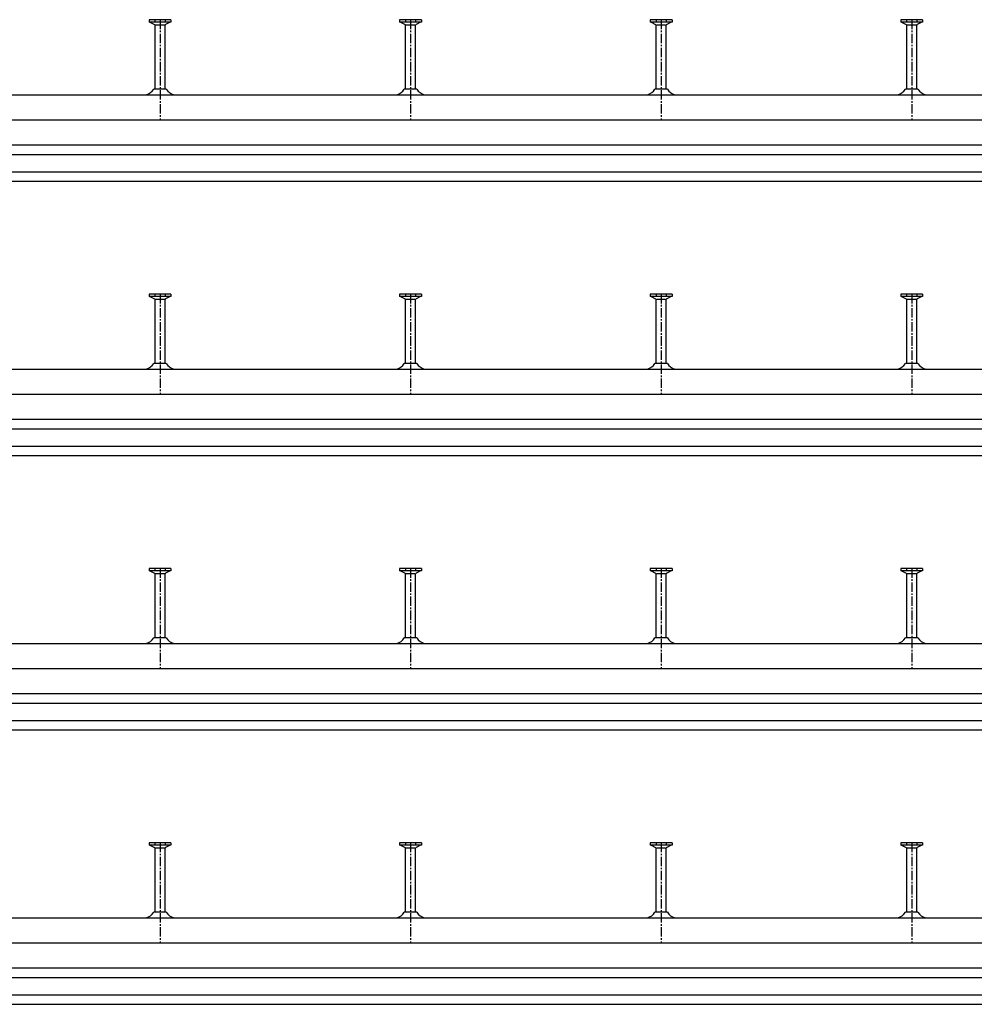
# Model space of a CAD drawing. Header units: millimetres. Extents: x -218 to 5901, y -4888 to 2743.
# Tile 18 of 25: x 544 to 1306, y -946 to -160. Entities that reach past the tile are written whole.
import ezdxf

# ---------------------------------------------------------------- set-up
doc = ezdxf.new("R2010")
doc.units = ezdxf.units.MM
doc.header["$LTSCALE"] = 10
doc.linetypes.add('MITTE2', pattern=[1.125, 0.75, -0.125, 0.125, -0.125])
doc.layers.add('HALFEN', color=2, linetype='CONTINUOUS')

msp = doc.modelspace()

# ---------------------------------------------------------------- linework, layer by layer
at = {"layer": 'HALFEN'}
for p, q in [((664.98, -159.75), (647.52, -159.75)), ((647.52, -159.75), (647.52, -161.65)), ((664.98, -161.65), (647.52, -161.65)), ((648.25, -161.65), (651.82, -163.53)), ((652.18, -159.75), (652.18, -161.4)), ((652.25, -215.14), (652.25, -164.23)), ((652.77, -163.75), (659.73, -163.75)), ((660.25, -215.14), (660.25, -164.23)), ((660.32, -159.75), (660.32, -161.4)), ((664.25, -161.65), (660.68, -163.53)), ((664.98, -159.75), (664.98, -161.65)), ((864.98, -159.75), (847.52, -159.75)), ((847.52, -159.75), (847.52, -161.65)), ((864.98, -161.65), (847.52, -161.65)), ((848.25, -161.65), (851.82, -163.53)), ((852.18, -159.75), (852.18, -161.4)), ((852.25, -215.14), (852.25, -164.23)), ((852.77, -163.75), (859.73, -163.75)), ((860.25, -215.14), (860.25, -164.23)), ((860.32, -159.75), (860.32, -161.4)), ((864.25, -161.65), (860.68, -163.53)), ((864.98, -159.75), (864.98, -161.65)), ((1064.98, -159.75), (1047.52, -159.75)), ((1047.52, -159.75), (1047.52, -161.65)), ((1064.98, -161.65), (1047.52, -161.65)), ((1048.25, -161.65), (1051.82, -163.53)), ((1052.18, -159.75), (1052.18, -161.4)), ((1052.25, -215.14), (1052.25, -164.23)), ((1052.77, -163.75), (1059.73, -163.75)), ((1060.25, -215.14), (1060.25, -164.23)), ((1060.32, -159.75), (1060.32, -161.4)), ((1064.25, -161.65), (1060.68, -163.53)), ((1064.98, -159.75), (1064.98, -161.65)), ((1264.98, -159.75), (1247.52, -159.75)), ((1247.52, -159.75), (1247.52, -161.65)), ((1264.98, -161.65), (1247.52, -161.65)), ((1248.25, -161.65), (1251.82, -163.53)), ((1252.18, -159.75), (1252.18, -161.4)), ((1252.25, -215.14), (1252.25, -164.23)), ((1252.77, -163.75), (1259.73, -163.75)), ((1260.25, -215.14), (1260.25, -164.23)), ((1260.32, -159.75), (1260.32, -161.4)), ((1264.25, -161.65), (1260.68, -163.53)), ((1264.98, -159.75), (1264.98, -161.65)), ((-168.75, -219.75), (1681.25, -219.75)), ((661.24, -215.14), (651.26, -215.14)), ((861.24, -215.14), (851.26, -215.14)), ((1061.24, -215.14), (1051.26, -215.14)), ((1261.24, -215.14), (1251.26, -215.14)), ((-168.75, -239.75), (1681.25, -239.75)), ((-168.75, -259.75), (1681.25, -259.75)), ((-168.75, -267.25), (1681.25, -267.25)), ((-168.75, -281.25), (1681.25, -281.25)), ((-168.75, -288.75), (1681.25, -288.75)), ((664.98, -378.75), (647.52, -378.75)), ((647.52, -378.75), (647.52, -380.65)), ((664.98, -380.65), (647.52, -380.65)), ((648.25, -380.65), (651.82, -382.53)), ((652.18, -378.75), (652.18, -380.4)), ((652.25, -434.14), (652.25, -383.23)), ((652.77, -382.75), (659.73, -382.75)), ((660.25, -434.14), (660.25, -383.23)), ((660.32, -378.75), (660.32, -380.4)), ((664.25, -380.65), (660.68, -382.53)), ((664.98, -378.75), (664.98, -380.65)), ((864.98, -378.75), (847.52, -378.75)), ((847.52, -378.75), (847.52, -380.65)), ((864.98, -380.65), (847.52, -380.65)), ((848.25, -380.65), (851.82, -382.53)), ((852.18, -378.75), (852.18, -380.4)), ((852.25, -434.14), (852.25, -383.23)), ((852.77, -382.75), (859.73, -382.75)), ((860.25, -434.14), (860.25, -383.23)), ((860.32, -378.75), (860.32, -380.4)), ((864.25, -380.65), (860.68, -382.53)), ((864.98, -378.75), (864.98, -380.65)), ((1064.98, -378.75), (1047.52, -378.75)), ((1047.52, -378.75), (1047.52, -380.65)), ((1064.98, -380.65), (1047.52, -380.65)), ((1048.25, -380.65), (1051.82, -382.53)), ((1052.18, -378.75), (1052.18, -380.4)), ((1052.25, -434.14), (1052.25, -383.23)), ((1052.77, -382.75), (1059.73, -382.75)), ((1060.25, -434.14), (1060.25, -383.23)), ((1060.32, -378.75), (1060.32, -380.4)), ((1064.25, -380.65), (1060.68, -382.53)), ((1064.98, -378.75), (1064.98, -380.65)), ((1264.98, -378.75), (1247.52, -378.75)), ((1247.52, -378.75), (1247.52, -380.65)), ((1264.98, -380.65), (1247.52, -380.65)), ((1248.25, -380.65), (1251.82, -382.53)), ((1252.18, -378.75), (1252.18, -380.4)), ((1252.25, -434.14), (1252.25, -383.23)), ((1252.77, -382.75), (1259.73, -382.75)), ((1260.25, -434.14), (1260.25, -383.23)), ((1260.32, -378.75), (1260.32, -380.4)), ((1264.25, -380.65), (1260.68, -382.53)), ((1264.98, -378.75), (1264.98, -380.65)), ((-168.75, -438.75), (1881.25, -438.75)), ((661.24, -434.14), (651.26, -434.14)), ((861.24, -434.14), (851.26, -434.14)), ((1061.24, -434.14), (1051.26, -434.14)), ((1261.24, -434.14), (1251.26, -434.14)), ((-168.75, -458.75), (1881.25, -458.75)), ((-168.75, -478.75), (1881.25, -478.75)), ((-168.75, -486.25), (1881.25, -486.25)), ((-168.75, -500.25), (1881.25, -500.25)), ((-168.75, -507.75), (1881.25, -507.75)), ((664.98, -597.75), (647.52, -597.75)), ((647.52, -597.75), (647.52, -599.65)), ((664.98, -599.65), (647.52, -599.65)), ((648.25, -599.65), (651.82, -601.53)), ((652.18, -597.75), (652.18, -599.4)), ((652.25, -653.14), (652.25, -602.23)), ((652.77, -601.75), (659.73, -601.75)), ((660.25, -653.14), (660.25, -602.23)), ((660.32, -597.75), (660.32, -599.4)), ((664.25, -599.65), (660.68, -601.53)), ((664.98, -597.75), (664.98, -599.65)), ((864.98, -597.75), (847.52, -597.75)), ((847.52, -597.75), (847.52, -599.65)), ((864.98, -599.65), (847.52, -599.65)), ((848.25, -599.65), (851.82, -601.53)), ((852.18, -597.75), (852.18, -599.4)), ((852.25, -653.14), (852.25, -602.23)), ((852.77, -601.75), (859.73, -601.75)), ((860.25, -653.14), (860.25, -602.23)), ((860.32, -597.75), (860.32, -599.4)), ((864.25, -599.65), (860.68, -601.53)), ((864.98, -597.75), (864.98, -599.65)), ((1064.98, -597.75), (1047.52, -597.75)), ((1047.52, -597.75), (1047.52, -599.65)), ((1064.98, -599.65), (1047.52, -599.65)), ((1048.25, -599.65), (1051.82, -601.53)), ((1052.18, -597.75), (1052.18, -599.4)), ((1052.25, -653.14), (1052.25, -602.23)), ((1052.77, -601.75), (1059.73, -601.75)), ((1060.25, -653.14), (1060.25, -602.23)), ((1060.32, -597.75), (1060.32, -599.4)), ((1064.25, -599.65), (1060.68, -601.53)), ((1064.98, -597.75), (1064.98, -599.65)), ((1264.98, -597.75), (1247.52, -597.75)), ((1247.52, -597.75), (1247.52, -599.65)), ((1264.98, -599.65), (1247.52, -599.65)), ((1248.25, -599.65), (1251.82, -601.53)), ((1252.18, -597.75), (1252.18, -599.4)), ((1252.25, -653.14), (1252.25, -602.23)), ((1252.77, -601.75), (1259.73, -601.75)), ((1260.25, -653.14), (1260.25, -602.23)), ((1260.32, -597.75), (1260.32, -599.4)), ((1264.25, -599.65), (1260.68, -601.53)), ((1264.98, -597.75), (1264.98, -599.65)), ((-168.75, -657.75), (2081.25, -657.75)), ((661.24, -653.14), (651.26, -653.14)), ((861.24, -653.14), (851.26, -653.14)), ((1061.24, -653.14), (1051.26, -653.14)), ((1261.24, -653.14), (1251.26, -653.14)), ((-168.75, -677.75), (2081.25, -677.75)), ((-168.75, -697.75), (2081.25, -697.75)), ((-168.75, -705.25), (2081.25, -705.25)), ((-168.75, -719.25), (2081.25, -719.25)), ((-168.75, -726.75), (2081.25, -726.75)), ((647.52, -816.75), (647.52, -818.65)), ((664.98, -816.75), (647.52, -816.75)), ((652.18, -816.75), (652.18, -818.4)), ((660.32, -816.75), (660.32, -818.4)), ((664.98, -816.75), (664.98, -818.65)), ((847.52, -816.75), (847.52, -818.65)), ((864.98, -816.75), (847.52, -816.75)), ((852.18, -816.75), (852.18, -818.4)), ((860.32, -816.75), (860.32, -818.4)), ((864.98, -816.75), (864.98, -818.65)), ((1064.98, -816.75), (1047.52, -816.75)), ((1047.52, -816.75), (1047.52, -818.65)), ((1052.18, -816.75), (1052.18, -818.4)), ((1060.32, -816.75), (1060.32, -818.4)), ((1064.98, -816.75), (1064.98, -818.65)), ((1247.52, -816.75), (1247.52, -818.65)), ((1264.98, -816.75), (1247.52, -816.75)), ((1252.18, -816.75), (1252.18, -818.4)), ((1260.32, -816.75), (1260.32, -818.4)), ((1264.98, -816.75), (1264.98, -818.65)), ((664.98, -818.65), (647.52, -818.65)), ((648.25, -818.65), (651.82, -820.53)), ((652.25, -872.14), (652.25, -821.23)), ((652.77, -820.75), (659.73, -820.75)), ((660.25, -872.14), (660.25, -821.23)), ((664.25, -818.65), (660.68, -820.53)), ((864.98, -818.65), (847.52, -818.65)), ((848.25, -818.65), (851.82, -820.53)), ((852.25, -872.14), (852.25, -821.23)), ((852.77, -820.75), (859.73, -820.75)), ((860.25, -872.14), (860.25, -821.23)), ((864.25, -818.65), (860.68, -820.53)), ((1064.98, -818.65), (1047.52, -818.65)), ((1048.25, -818.65), (1051.82, -820.53)), ((1052.25, -872.14), (1052.25, -821.23)), ((1052.77, -820.75), (1059.73, -820.75)), ((1060.25, -872.14), (1060.25, -821.23)), ((1064.25, -818.65), (1060.68, -820.53)), ((1264.98, -818.65), (1247.52, -818.65)), ((1248.25, -818.65), (1251.82, -820.53)), ((1252.25, -872.14), (1252.25, -821.23)), ((1252.77, -820.75), (1259.73, -820.75)), ((1260.25, -872.14), (1260.25, -821.23)), ((1264.25, -818.65), (1260.68, -820.53)), ((661.24, -872.14), (651.26, -872.14)), ((861.24, -872.14), (851.26, -872.14)), ((1061.24, -872.14), (1051.26, -872.14)), ((1261.24, -872.14), (1251.26, -872.14)), ((-168.75, -876.75), (2281.25, -876.75)), ((-168.75, -896.75), (2281.25, -896.75)), ((-168.75, -916.75), (2281.25, -916.75)), ((-168.75, -924.25), (2281.25, -924.25)), ((-168.75, -938.25), (2281.25, -938.25)), ((-168.75, -945.75), (2281.25, -945.75))]:
    msp.add_line(p, q, dxfattribs=at)
at = {"layer": 'HALFEN', "color": 1, "linetype": 'MITTE2'}
for p, q in [((656.25, -159.75), (656.25, -239.75)), ((856.25, -159.75), (856.25, -239.75)), ((1056.25, -159.75), (1056.25, -239.75)), ((1256.25, -159.75), (1256.25, -239.75)), ((656.25, -378.75), (656.25, -458.75)), ((856.25, -378.75), (856.25, -458.75)), ((1056.25, -378.75), (1056.25, -458.75)), ((1256.25, -378.75), (1256.25, -458.75)), ((656.25, -597.75), (656.25, -677.75)), ((856.25, -597.75), (856.25, -677.75)), ((1056.25, -597.75), (1056.25, -677.75)), ((1256.25, -597.75), (1256.25, -677.75)), ((656.25, -816.75), (656.25, -896.75)), ((856.25, -816.75), (856.25, -896.75)), ((1056.25, -816.75), (1056.25, -896.75)), ((1256.25, -816.75), (1256.25, -896.75))]:
    msp.add_line(p, q, dxfattribs=at)
at = {"layer": 'HALFEN'}
for centre, radius, start, end in [((651.45, -164.23), 0.8, 0, 62.30053), ((661.05, -164.23), 0.8, 117.69947, 180), ((851.45, -164.23), 0.8, 0, 62.30053), ((861.05, -164.23), 0.8, 117.69947, 180), ((1051.45, -164.23), 0.8, 0, 62.30053), ((1061.05, -164.23), 0.8, 117.69947, 180), ((1251.45, -164.23), 0.8, 0, 62.30053), ((1261.05, -164.23), 0.8, 117.69947, 180), ((642.66, -210.03), 10, 285.11432, 329.26791), ((669.84, -210.03), 10, 210.73209, 254.88568), ((842.66, -210.03), 10, 285.11432, 329.26791), ((869.84, -210.03), 10, 210.73209, 254.88568), ((1042.66, -210.03), 10, 285.11432, 329.26791), ((1069.84, -210.03), 10, 210.73209, 254.88568), ((1242.66, -210.03), 10, 285.11432, 329.26791), ((1269.84, -210.03), 10, 210.73209, 254.88568), ((651.45, -383.23), 0.8, 0, 62.30053), ((661.05, -383.23), 0.8, 117.69947, 180), ((851.45, -383.23), 0.8, 0, 62.30053), ((861.05, -383.23), 0.8, 117.69947, 180), ((1051.45, -383.23), 0.8, 0, 62.30053), ((1061.05, -383.23), 0.8, 117.69947, 180), ((1251.45, -383.23), 0.8, 0, 62.30053), ((1261.05, -383.23), 0.8, 117.69947, 180), ((642.66, -429.03), 10, 285.11432, 329.26791), ((669.84, -429.03), 10, 210.73209, 254.88568), ((842.66, -429.03), 10, 285.11432, 329.26791), ((869.84, -429.03), 10, 210.73209, 254.88568), ((1042.66, -429.03), 10, 285.11432, 329.26791), ((1069.84, -429.03), 10, 210.73209, 254.88568), ((1242.66, -429.03), 10, 285.11432, 329.26791), ((1269.84, -429.03), 10, 210.73209, 254.88568), ((651.45, -602.23), 0.8, 0, 62.30053), ((661.05, -602.23), 0.8, 117.69947, 180), ((851.45, -602.23), 0.8, 0, 62.30053), ((861.05, -602.23), 0.8, 117.69947, 180), ((1051.45, -602.23), 0.8, 0, 62.30053), ((1061.05, -602.23), 0.8, 117.69947, 180), ((1251.45, -602.23), 0.8, 0, 62.30053), ((1261.05, -602.23), 0.8, 117.69947, 180), ((642.66, -648.03), 10, 285.11432, 329.26791), ((669.84, -648.03), 10, 210.73209, 254.88568), ((842.66, -648.03), 10, 285.11432, 329.26791), ((869.84, -648.03), 10, 210.73209, 254.88568), ((1042.66, -648.03), 10, 285.11432, 329.26791), ((1069.84, -648.03), 10, 210.73209, 254.88568), ((1242.66, -648.03), 10, 285.11432, 329.26791), ((1269.84, -648.03), 10, 210.73209, 254.88568), ((651.45, -821.23), 0.8, 0, 62.30053), ((661.05, -821.23), 0.8, 117.69947, 180), ((851.45, -821.23), 0.8, 0, 62.30053), ((861.05, -821.23), 0.8, 117.69947, 180), ((1051.45, -821.23), 0.8, 0, 62.30053), ((1061.05, -821.23), 0.8, 117.69947, 180), ((1251.45, -821.23), 0.8, 0, 62.30053), ((1261.05, -821.23), 0.8, 117.69947, 180), ((642.66, -867.03), 10, 285.11432, 329.26791), ((669.84, -867.03), 10, 210.73209, 254.88568), ((842.66, -867.03), 10, 285.11432, 329.26791), ((869.84, -867.03), 10, 210.73209, 254.88568), ((1042.66, -867.03), 10, 285.11432, 329.26791), ((1069.84, -867.03), 10, 210.73209, 254.88568), ((1242.66, -867.03), 10, 285.11432, 329.26791), ((1269.84, -867.03), 10, 210.73209, 254.88568)]:
    msp.add_arc(centre, radius, start, end, dxfattribs=at)

doc.saveas('drawing.dxf')
